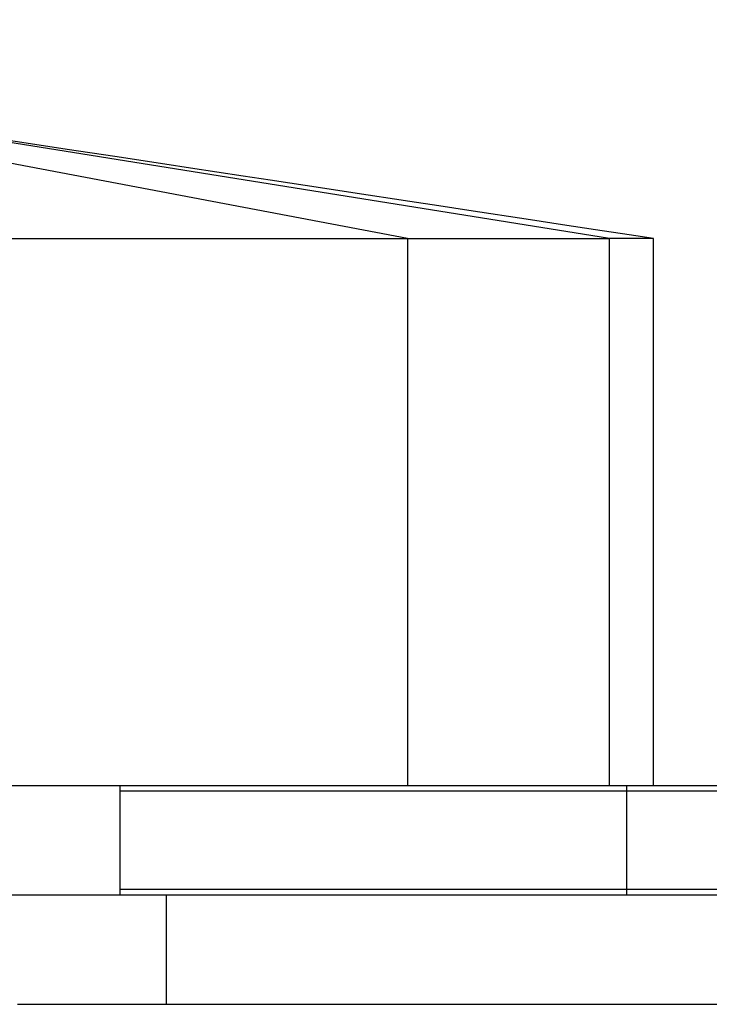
# Model space of a CAD drawing. Header units: millimetres. Extents: x -491 to 2059, y -393 to 795.
# Tile 38 of 256: x -296 to -290, y -60 to -51. Entities that reach past the tile are written whole.
import ezdxf

# ---------------------------------------------------------------- set-up
doc = ezdxf.new("R2010")
doc.units = ezdxf.units.MM
doc.header["$LTSCALE"] = 462.55
doc.layers.get('0').update_dxf_attribs({"linetype": 'CONTINUOUS'})
for name, color, linetype in [('_0219_COVER_TOP_PBL321', 7, 'CONTINUOUS'), ('_0302_DELTA_BOTTOM_COVER-3T_PBL419', 7, 'CONTINUOUS'), ('DR1SM11A1001_ABL328', 7, 'CONTINUOUS'), ('DR1SM11P1002_PBL442', 7, 'CONTINUOUS'), ('M2000103__PBL320', 7, 'CONTINUOUS'), ('왼쪽_14_VBL319', 7, 'CONTINUOUS')]:
    doc.layers.add(name, color=color, linetype=linetype)

# ---------------------------------------------------------------- blocks, each defined once
blk = doc.blocks.new('M2000103__PBL320', base_point=(1797.516, 3336.812))
at = {"layer": 'M2000103__PBL320', "color": 7}
for p, q in [((1955.747, 3341.812), (2045.947, 3341.812)), ((1955.747, 3341.312), (2046.447, 3341.312)), ((2046.447, 3332.312), (1955.747, 3332.312))]:
    blk.add_line(p, q, dxfattribs=at)
at = {"layer": 'M2000103__PBL320', "color": 2}
blk.add_line((2002.026, 3331.812), (2002.026, 3341.812), dxfattribs=at)
blk = doc.blocks.new('_0219_COVER_TOP_PBL321', base_point=(1789.054, 3376.812))
at = {"layer": '_0219_COVER_TOP_PBL321', "color": 2}
for p, q in [((1981.99, 3391.812), (1876.692, 3411.812)), ((2000.453, 3391.812), (1909.032, 3406.437)), ((1981.99, 3391.812), (1981.99, 3341.812)), ((2000.453, 3341.812), (2000.453, 3391.812))]:
    blk.add_line(p, q, dxfattribs=at)
at = {"layer": '_0219_COVER_TOP_PBL321', "color": 7}
for p, q in [((1946.778, 3400.59), (1941.045, 3401.468)), ((1950.912, 3399.958), (1946.778, 3400.59)), ((1955.27, 3399.292), (1950.912, 3399.958)), ((1959.831, 3398.596), (1955.27, 3399.292)), ((1573.636, 3391.812), (2000.453, 3391.812)), ((2004.472, 3391.812), (2000.453, 3391.812)), ((2004.472, 3341.812), (2004.472, 3391.812)), ((1634.622, 3341.812), (1955.789, 3341.812))]:
    blk.add_line(p, q, dxfattribs=at)
for points in [[(1966.992, 3397.505), (1962.179, 3398.238), (1959.831, 3398.596)], [(1974.45, 3396.37), (1969.45, 3397.131), (1966.992, 3397.505)], [(1982.201, 3395.192), (1976.995, 3395.983), (1974.45, 3396.37)], [(1993.242, 3393.515), (1987.601, 3394.372), (1984.874, 3394.786), (1982.201, 3395.192)], [(2004.472, 3391.812), (2002.253, 3392.148), (1999.168, 3392.616), (1996.166, 3393.072), (1993.242, 3393.515)]]:
    blk.add_lwpolyline(points, dxfattribs=at)
blk = doc.blocks.new('DR1SM11P1002_PBL442', base_point=(1992.84, 3326.812))
at = {"layer": 'DR1SM11P1002_PBL442', "color": 7}
for p, q in [((1935.699, 3321.812), (1935.699, 3331.812)), ((1935.699, 3331.812), (2049.981, 3331.812)), ((1959.981, 3321.812), (1959.981, 3331.812)), ((2049.981, 3321.812), (2049.981, 3331.812)), ((1946.381, 3321.812), (2049.981, 3321.812))]:
    blk.add_line(p, q, dxfattribs=at)
blk = doc.blocks.new('DR1SM11A1001_ABL328', base_point=(1776.573, 2966.638))
at = {"layer": 'DR1SM11P1002_PBL442'}
blk.add_blockref('DR1SM11P1002_PBL442', (1992.84, 3326.812), dxfattribs=at)
blk = doc.blocks.new('_0302_DELTA_BOTTOM_COVER-3T_PBL419', base_point=(1890.154, 3282.812))
at = {"layer": '_0302_DELTA_BOTTOM_COVER-3T_PBL419', "color": 7}
for p in [(1799.574, 3341.812), (1955.747, 3331.812)]:
    blk.add_line(p, (1955.747, 3341.812), dxfattribs=at)
blk = doc.blocks.new('왼쪽_14_VBL319', base_point=(1776.573, 3006.638))
at = {"layer": '_0219_COVER_TOP_PBL321'}
blk.add_blockref('_0219_COVER_TOP_PBL321', (1789.054, 3376.812), dxfattribs=at)
at = {"layer": '_0302_DELTA_BOTTOM_COVER-3T_PBL419'}
blk.add_blockref('_0302_DELTA_BOTTOM_COVER-3T_PBL419', (1890.154, 3282.812), dxfattribs=at)
at = {"layer": 'DR1SM11A1001_ABL328'}
blk.add_blockref('DR1SM11A1001_ABL328', (1776.573, 2966.638), dxfattribs=at)
at = {"layer": 'M2000103__PBL320'}
blk.add_blockref('M2000103__PBL320', (1797.516, 3336.812), dxfattribs=at)
blk = doc.blocks.new('W1')
at = {"layer": '왼쪽_14_VBL319'}
blk.add_blockref('왼쪽_14_VBL319', (1776.5735, 3006.6379), dxfattribs=at)

msp = doc.modelspace()

# ---------------------------------------------------------------- block references
at = {"xscale": 0.1, "yscale": 0.1, "zscale": 0.1}
msp.add_blockref('W1', (-490.8323, -392.5342), dxfattribs=at)

doc.saveas('drawing.dxf')
